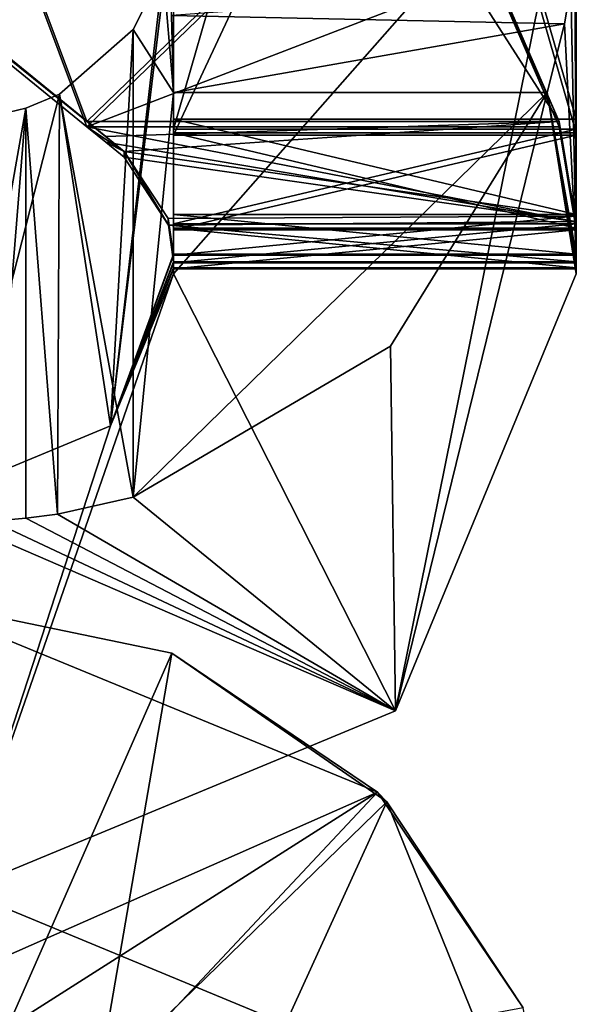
# Model space of a CAD drawing. Header units: millimetres. Extents: x -278 to 278, y -26 to 186.
# Tile 10 of 90: x -256.57 to -254.5, y -5.51 to -1.85. Entities that reach past the tile are written whole.
import ezdxf

# ---------------------------------------------------------------- set-up
doc = ezdxf.new("R2010")
doc.units = ezdxf.units.MM
doc.header["$LTSCALE"] = 52.148148
for name, color, linetype in [('107', 7, 'CONTINUOUS'), ('109', 7, 'CONTINUOUS'), ('129', 7, 'CONTINUOUS'), ('227', 7, 'CONTINUOUS'), ('228', 7, 'CONTINUOUS'), ('229', 7, 'CONTINUOUS'), ('230', 7, 'CONTINUOUS'), ('231', 7, 'CONTINUOUS'), ('233', 7, 'CONTINUOUS'), ('234', 7, 'CONTINUOUS'), ('235', 7, 'CONTINUOUS'), ('241', 7, 'CONTINUOUS'), ('242', 7, 'CONTINUOUS'), ('243', 7, 'CONTINUOUS'), ('371', 7, 'CONTINUOUS'), ('372', 7, 'CONTINUOUS'), ('373', 7, 'CONTINUOUS'), ('374', 7, 'CONTINUOUS'), ('376', 7, 'CONTINUOUS'), ('377', 7, 'CONTINUOUS'), ('378', 7, 'CONTINUOUS'), ('379', 7, 'CONTINUOUS'), ('383', 7, 'CONTINUOUS'), ('384', 7, 'CONTINUOUS'), ('385', 7, 'CONTINUOUS'), ('386', 7, 'CONTINUOUS'), ('387', 7, 'CONTINUOUS'), ('388', 7, 'CONTINUOUS'), ('389', 7, 'CONTINUOUS'), ('390', 7, 'CONTINUOUS'), ('393', 7, 'CONTINUOUS'), ('395', 7, 'CONTINUOUS'), ('469', 7, 'CONTINUOUS'), ('470', 7, 'CONTINUOUS'), ('471', 7, 'CONTINUOUS'), ('568', 7, 'CONTINUOUS'), ('577', 7, 'CONTINUOUS'), ('578', 7, 'CONTINUOUS')]:
    doc.layers.add(name, color=color, linetype=linetype)

msp = doc.modelspace()

# ---------------------------------------------------------------- linework, layer by layer
at = {"layer": '107', "linetype": 'Continuous'}
for points in [[(-255.2322, -5.7322, -269), (-257, -5, -269), (-256, -7.5, -269), (-255.2322, -5.7322, -269)], [(-256, -7.5, -269), (-257, -5, -269), (-256.2929, -6.7929, -269), (-256, -7.5, -269)], [(-256.2929, -6.7929, -269), (-257, -5, -269), (-257, -6.5, -269), (-256.2929, -6.7929, -269)]]:
    msp.add_3dface(points, dxfattribs=at)
at = {"layer": '109', "linetype": 'Continuous'}
msp.add_3dface([(-257, -6.5, -335), (-257, -5, -335), (-255.2322, -5.7322, -335), (-257, -6.5, -335)], dxfattribs=at)
at = {"layer": '129', "linetype": 'Continuous'}
for points in [[(-257, -5, -335), (-257, -5, -269), (-255.2322, -5.7322, -269), (-257, -5, -335)], [(-257, -5, -335), (-255.2322, -5.7322, -269), (-255.2322, -5.7322, -335), (-257, -5, -335)]]:
    msp.add_3dface(points, dxfattribs=at)
at = {"layer": '227', "linetype": 'Continuous'}
for points in [[(-254.5, -1.0942, -358.2045), (-255.1737, -4.4205, -358.191), (-256, -2.7942, -358.1976), (-254.5, -1.0942, -358.2045)], [(-256, -1.0942, -358.2045), (-254.5, -1.0942, -358.2045), (-256, -2.7942, -358.1976), (-256, -1.0942, -358.2045)], [(-254.5, -2.7942, -358.1976), (-255.1737, -4.4205, -358.191), (-254.5, -1.0942, -358.2045), (-254.5, -2.7942, -358.1976)], [(-255.1737, -4.4205, -358.191), (-256.8, -5.0942, -358.1882), (-256, -2.7942, -358.1976), (-255.1737, -4.4205, -358.191)], [(-256, -2.7942, -358.1976), (-256.8, -5.0942, -358.1882), (-256.2343, -3.3599, -358.1953), (-256, -2.7942, -358.1976)], [(-256.2343, -3.3599, -358.1953), (-256.8, -5.0942, -358.1882), (-256.8, -3.5942, -358.1943), (-256.2343, -3.3599, -358.1953)]]:
    msp.add_3dface(points, dxfattribs=at)
at = {"layer": '228', "linetype": 'Continuous'}
for points in [[(-254.5, -1.4195, -19.8004), (-254.5052, -1.5733, -19.6387), (-254.5, -2.7215, -340.2977), (-254.5, -1.4195, -19.8004)], [(-254.5052, -1.5733, -19.6387), (-254.5207, -1.7261, -19.4781), (-254.5, -2.7215, -340.2977), (-254.5052, -1.5733, -19.6387)], [(-254.5207, -1.7261, -19.4781), (-254.5437, -1.8651, -19.7076), (-254.5, -2.7215, -340.2977), (-254.5207, -1.7261, -19.4781)], [(-254.5437, -1.8651, -19.7076), (-254.6091, -2.1195, -19.7975), (-254.5, -2.7215, -340.2977), (-254.5437, -1.8651, -19.7076)], [(-255.1923, -3.0642, -19.7937), (-255.1737, -4.4205, -358.191), (-254.6091, -2.1195, -19.7975), (-255.1923, -3.0642, -19.7937)], [(-255.1737, -4.4205, -358.191), (-254.5, -2.7942, -358.1976), (-254.6091, -2.1195, -19.7975), (-255.1737, -4.4205, -358.191)], [(-254.5, -2.7942, -358.1976), (-254.5, -2.7763, -353.7976), (-254.6091, -2.1195, -19.7975), (-254.5, -2.7942, -358.1976)], [(-254.5, -2.7763, -353.7976), (-254.5, -2.7723, -352.7976), (-254.6091, -2.1195, -19.7975), (-254.5, -2.7763, -353.7976)], [(-254.5, -2.7723, -352.7976), (-254.5, -2.754, -348.2977), (-254.6091, -2.1195, -19.7975), (-254.5, -2.7723, -352.7976)], [(-254.5, -2.754, -348.2977), (-254.5, -2.7499, -347.2977), (-254.6091, -2.1195, -19.7975), (-254.5, -2.754, -348.2977)], [(-254.5, -2.7256, -341.2977), (-254.5, -2.7215, -340.2977), (-254.6091, -2.1195, -19.7975), (-254.5, -2.7256, -341.2977)], [(-254.5, -2.7499, -347.2977), (-254.5, -2.7256, -341.2977), (-254.6091, -2.1195, -19.7975), (-254.5, -2.7499, -347.2977)], [(-256.15, -3.6257, -19.7914), (-255.1737, -4.4205, -358.191), (-255.1923, -3.0642, -19.7937), (-256.15, -3.6257, -19.7914)], [(-256.4325, -3.6895, -19.6743), (-255.1737, -4.4205, -358.191), (-256.15, -3.6257, -19.7914), (-256.4325, -3.6895, -19.6743)], [(-256.55, -3.7042, -19.3911), (-255.1737, -4.4205, -358.191), (-256.4325, -3.6895, -19.6743), (-256.55, -3.7042, -19.3911)], [(-256.8, -3.7179, -19.391), (-255.1737, -4.4205, -358.191), (-256.6748, -3.7145, -19.3911), (-256.8, -3.7179, -19.391)], [(-256.8, -3.7179, -19.391), (-256.8, -5.0942, -358.1882), (-255.1737, -4.4205, -358.191), (-256.8, -3.7179, -19.391)], [(-256.6748, -3.7145, -19.3911), (-255.1737, -4.4205, -358.191), (-256.55, -3.7042, -19.3911), (-256.6748, -3.7145, -19.3911)]]:
    msp.add_3dface(points, dxfattribs=at)
at = {"layer": '229', "linetype": 'Continuous'}
for points in [[(-256.675, -2.2081, -19.3972), (-256.6748, -3.7145, -19.3911), (-256.55, -2.178, -19.3973), (-256.675, -2.2081, -19.3972)], [(-256.6748, -3.7145, -19.3911), (-256.55, -3.7042, -19.3911), (-256.55, -2.178, -19.3973), (-256.6748, -3.7145, -19.3911)]]:
    msp.add_3dface(points, dxfattribs=at)
at = {"layer": '230', "linetype": 'Continuous'}
for points in [[(-256, -2.7215, -340.2977), (-256.2343, -3.3599, -358.1953), (-256, -1.4195, -19.8004), (-256, -2.7215, -340.2977)], [(-256, -1.4195, -19.8004), (-256.2343, -3.3599, -358.1953), (-256.0384, -1.6644, -19.7994), (-256, -1.4195, -19.8004)], [(-256.0384, -1.6644, -19.7994), (-256.2343, -3.3599, -358.1953), (-256.1499, -1.8858, -19.7985), (-256.0384, -1.6644, -19.7994)], [(-256.1499, -1.8858, -19.7985), (-256.2343, -3.3599, -358.1953), (-256.425, -2.1257, -19.688), (-256.1499, -1.8858, -19.7985)], [(-256.2343, -3.3599, -358.1953), (-256.8, -3.5942, -358.1943), (-256.425, -2.1257, -19.688), (-256.2343, -3.3599, -358.1953)], [(-256.8, -3.5942, -358.1943), (-256.55, -2.178, -19.3973), (-256.425, -2.1257, -19.688), (-256.8, -3.5942, -358.1943)], [(-256.8, -3.5942, -358.1943), (-256.675, -2.2081, -19.3972), (-256.55, -2.178, -19.3973), (-256.8, -3.5942, -358.1943)], [(-256, -2.7256, -341.2977), (-256.2343, -3.3599, -358.1953), (-256, -2.7215, -340.2977), (-256, -2.7256, -341.2977)], [(-256, -2.7499, -347.2977), (-256.2343, -3.3599, -358.1953), (-256, -2.7256, -341.2977), (-256, -2.7499, -347.2977)], [(-256, -2.754, -348.2977), (-256.2343, -3.3599, -358.1953), (-256, -2.7499, -347.2977), (-256, -2.754, -348.2977)], [(-256, -2.7723, -352.7976), (-256.2343, -3.3599, -358.1953), (-256, -2.754, -348.2977), (-256, -2.7723, -352.7976)], [(-256, -2.7763, -353.7976), (-256.2343, -3.3599, -358.1953), (-256, -2.7723, -352.7976), (-256, -2.7763, -353.7976)], [(-256, -2.7942, -358.1976), (-256.2343, -3.3599, -358.1953), (-256, -2.7763, -353.7976), (-256, -2.7942, -358.1976)]]:
    msp.add_3dface(points, dxfattribs=at)
at = {"layer": '231', "linetype": 'Continuous'}
for points in [[(-256, 1.4196, -354.8147), (-256, 0.0074, -357.809), (-256, -2.2784, -354.2997), (-256, 1.4196, -354.8147)], [(-256, 1.2745, -354.4606), (-256, 1.4196, -354.8147), (-256, -2.2784, -354.2997), (-256, 1.2745, -354.4606)], [(-256, 0.9216, -354.3127), (-256, 1.2745, -354.4606), (-256, -2.2784, -354.2997), (-256, 0.9216, -354.3127)], [(-256, 0.0074, -357.809), (-256, -0.2926, -357.8077), (-256, -2.6313, -354.1518), (-256, 0.0074, -357.809)], [(-256, -2.2784, -354.2997), (-256, 0.0074, -357.809), (-256, -2.6313, -354.1518), (-256, -2.2784, -354.2997)], [(-256, -0.2926, -357.8077), (-256, -0.7402, -357.9115), (-256, -2.6313, -354.1518), (-256, -0.2926, -357.8077)], [(-256, -0.7402, -357.9115), (-256, -1.0942, -358.2045), (-256, -2.6313, -354.1518), (-256, -0.7402, -357.9115)], [(-256, -1.0942, -358.2045), (-256, -2.7942, -358.1976), (-256, -2.7763, -353.7976), (-256, -1.0942, -358.2045)], [(-256, -1.0942, -358.2045), (-256, -2.7763, -353.7976), (-256, -2.6313, -354.1518), (-256, -1.0942, -358.2045)]]:
    msp.add_3dface(points, dxfattribs=at)
at = {"layer": '233', "linetype": 'Continuous'}
for points in [[(-254.5, -2.7942, -358.1976), (-254.5, -0.2926, -357.8077), (-254.5, 1.4196, -354.8147), (-254.5, -2.7942, -358.1976)], [(-254.5, 1.2745, -354.4606), (-254.5, -2.7942, -358.1976), (-254.5, 1.4196, -354.8147), (-254.5, 1.2745, -354.4606)], [(-254.5, 0.9216, -354.3127), (-254.5, -2.7942, -358.1976), (-254.5, 1.2745, -354.4606), (-254.5, 0.9216, -354.3127)], [(-254.5, -2.2784, -354.2997), (-254.5, -2.7942, -358.1976), (-254.5, 0.9216, -354.3127), (-254.5, -2.2784, -354.2997)], [(-254.5, -2.7942, -358.1976), (-254.5, -0.7402, -357.9115), (-254.5, -0.2926, -357.8077), (-254.5, -2.7942, -358.1976)], [(-254.5, -2.7942, -358.1976), (-254.5, -1.0942, -358.2045), (-254.5, -0.7402, -357.9115), (-254.5, -2.7942, -358.1976)], [(-254.5, -2.6313, -354.1518), (-254.5, -2.7942, -358.1976), (-254.5, -2.2784, -354.2997), (-254.5, -2.6313, -354.1518)], [(-254.5, -2.7763, -353.7976), (-254.5, -2.7942, -358.1976), (-254.5, -2.6313, -354.1518), (-254.5, -2.7763, -353.7976)]]:
    msp.add_3dface(points, dxfattribs=at)
at = {"layer": '234', "linetype": 'Continuous'}
for points in [[(-256, -2.2784, -354.2997), (-256, -2.6313, -354.1518), (-254.5, -2.2784, -354.2997), (-256, -2.2784, -354.2997)], [(-256, -2.6313, -354.1518), (-254.5, -2.6313, -354.1518), (-254.5, -2.2784, -354.2997), (-256, -2.6313, -354.1518)], [(-256, -2.7763, -353.7976), (-254.5, -2.7763, -353.7976), (-254.5, -2.6313, -354.1518), (-256, -2.7763, -353.7976)], [(-256, -2.6313, -354.1518), (-256, -2.7763, -353.7976), (-254.5, -2.6313, -354.1518), (-256, -2.6313, -354.1518)]]:
    msp.add_3dface(points, dxfattribs=at)
at = {"layer": '235', "linetype": 'Continuous'}
for points in [[(-256, 0.9216, -354.3127), (-256, -2.2784, -354.2997), (-254.5, 0.9216, -354.3127), (-256, 0.9216, -354.3127)], [(-256, -2.2784, -354.2997), (-254.5, -2.2784, -354.2997), (-254.5, 0.9216, -354.3127), (-256, -2.2784, -354.2997)]]:
    msp.add_3dface(points, dxfattribs=at)
at = {"layer": '241', "linetype": 'Continuous'}
for points in [[(-254.5, -2.7723, -352.7976), (-254.5, -2.7763, -353.7976), (-256, -2.7763, -353.7976), (-254.5, -2.7723, -352.7976)], [(-254.5, -2.7723, -352.7976), (-256, -2.7763, -353.7976), (-256, -2.7723, -352.7976), (-254.5, -2.7723, -352.7976)]]:
    msp.add_3dface(points, dxfattribs=at)
at = {"layer": '242', "linetype": 'Continuous'}
for points in [[(-254.5, -2.2703, -352.2997), (-254.5, -2.6244, -352.4447), (-256, -2.2703, -352.2997), (-254.5, -2.2703, -352.2997)], [(-256, -2.2703, -352.2997), (-254.5, -2.6244, -352.4447), (-256, -2.6244, -352.4447), (-256, -2.2703, -352.2997)], [(-254.5, -2.7723, -352.7976), (-256, -2.7723, -352.7976), (-256, -2.6244, -352.4447), (-254.5, -2.7723, -352.7976)], [(-254.5, -2.6244, -352.4447), (-254.5, -2.7723, -352.7976), (-256, -2.6244, -352.4447), (-254.5, -2.6244, -352.4447)]]:
    msp.add_3dface(points, dxfattribs=at)
at = {"layer": '243', "linetype": 'Continuous'}
for points in [[(-256, 2.9439, -348.8208), (-256, -2.2703, -352.2997), (-256, -2.256, -348.7997), (-256, 2.9439, -348.8208)], [(-256, -2.2703, -352.2997), (-256, 2.9439, -348.8208), (-256, 2.9297, -352.3208), (-256, -2.2703, -352.2997)], [(-256, -2.2703, -352.2997), (-256, -2.6244, -352.4447), (-256, -2.256, -348.7997), (-256, -2.2703, -352.2997)], [(-256, -2.256, -348.7997), (-256, -2.6244, -352.4447), (-256, -2.609, -348.6518), (-256, -2.256, -348.7997)], [(-256, -2.7723, -352.7976), (-256, -2.754, -348.2977), (-256, -2.609, -348.6518), (-256, -2.7723, -352.7976)], [(-256, -2.6244, -352.4447), (-256, -2.7723, -352.7976), (-256, -2.609, -348.6518), (-256, -2.6244, -352.4447)]]:
    msp.add_3dface(points, dxfattribs=at)
at = {"layer": '371', "linetype": 'Continuous'}
for points in [[(-254.5, -2.2703, -352.2997), (-256, -2.2703, -352.2997), (-256, 2.9297, -352.3208), (-254.5, -2.2703, -352.2997)], [(-254.5, -2.2703, -352.2997), (-256, 2.9297, -352.3208), (-254.5, 2.9297, -352.3208), (-254.5, -2.2703, -352.2997)]]:
    msp.add_3dface(points, dxfattribs=at)
at = {"layer": '372', "linetype": 'Continuous'}
for points in [[(-254.5, -2.256, -348.7997), (-254.5, 2.9297, -352.3208), (-254.5, 2.9439, -348.8208), (-254.5, -2.256, -348.7997)], [(-254.5, -2.2703, -352.2997), (-254.5, 2.9297, -352.3208), (-254.5, -2.256, -348.7997), (-254.5, -2.2703, -352.2997)], [(-254.5, -2.609, -348.6518), (-254.5, -2.2703, -352.2997), (-254.5, -2.256, -348.7997), (-254.5, -2.609, -348.6518)], [(-254.5, -2.6244, -352.4447), (-254.5, -2.2703, -352.2997), (-254.5, -2.609, -348.6518), (-254.5, -2.6244, -352.4447)], [(-254.5, -2.754, -348.2977), (-254.5, -2.6244, -352.4447), (-254.5, -2.609, -348.6518), (-254.5, -2.754, -348.2977)], [(-254.5, -2.754, -348.2977), (-254.5, -2.7723, -352.7976), (-254.5, -2.6244, -352.4447), (-254.5, -2.754, -348.2977)]]:
    msp.add_3dface(points, dxfattribs=at)
at = {"layer": '373', "linetype": 'Continuous'}
for points in [[(-256, -2.256, -348.7997), (-256, -2.609, -348.6518), (-254.5, -2.256, -348.7997), (-256, -2.256, -348.7997)], [(-256, -2.609, -348.6518), (-254.5, -2.609, -348.6518), (-254.5, -2.256, -348.7997), (-256, -2.609, -348.6518)], [(-256, -2.754, -348.2977), (-254.5, -2.754, -348.2977), (-254.5, -2.609, -348.6518), (-256, -2.754, -348.2977)], [(-256, -2.609, -348.6518), (-256, -2.754, -348.2977), (-254.5, -2.609, -348.6518), (-256, -2.609, -348.6518)]]:
    msp.add_3dface(points, dxfattribs=at)
at = {"layer": '374', "linetype": 'Continuous'}
for points in [[(-256, 2.9439, -348.8208), (-256, -2.256, -348.7997), (-254.5, 2.9439, -348.8208), (-256, 2.9439, -348.8208)], [(-256, -2.256, -348.7997), (-254.5, -2.256, -348.7997), (-254.5, 2.9439, -348.8208), (-256, -2.256, -348.7997)]]:
    msp.add_3dface(points, dxfattribs=at)
at = {"layer": '376', "linetype": 'Continuous'}
for points in [[(-254.5, -2.7499, -347.2977), (-254.5, -2.754, -348.2977), (-256, -2.754, -348.2977), (-254.5, -2.7499, -347.2977)], [(-254.5, -2.7499, -347.2977), (-256, -2.754, -348.2977), (-256, -2.7499, -347.2977), (-254.5, -2.7499, -347.2977)]]:
    msp.add_3dface(points, dxfattribs=at)
at = {"layer": '377', "linetype": 'Continuous'}
for points in [[(-256.2525, -2.3047, -346.8027), (-256.3221, -2.2479, -346.7997), (-254.5055, -2.6003, -346.943), (-256.2525, -2.3047, -346.8027)], [(-254.5055, -2.6003, -346.943), (-256.3221, -2.2479, -346.7997), (-254.5635, -2.2479, -346.7997), (-254.5055, -2.6003, -346.943)], [(-256.1842, -2.3603, -346.812), (-256.2525, -2.3047, -346.8027), (-254.5055, -2.6003, -346.943), (-256.1842, -2.3603, -346.812)], [(-256.0186, -2.6137, -346.9567), (-256.1842, -2.3603, -346.812), (-254.5055, -2.6003, -346.943), (-256.0186, -2.6137, -346.9567)], [(-254.5, -2.7499, -347.2977), (-256.0186, -2.6137, -346.9567), (-254.5055, -2.6003, -346.943), (-254.5, -2.7499, -347.2977)], [(-254.5, -2.7499, -347.2977), (-256, -2.7499, -347.2977), (-256.0186, -2.6137, -346.9567), (-254.5, -2.7499, -347.2977)]]:
    msp.add_3dface(points, dxfattribs=at)
at = {"layer": '378', "linetype": 'Continuous'}
for points in [[(-256.1842, -2.3399, -341.7865), (-256.2525, -2.2843, -341.7963), (-258.7, -0.2926, -342.3076), (-256.1842, -2.3399, -341.7865)], [(-258.7, -0.2926, -342.3076), (-256.2525, -2.2843, -341.7963), (-258.5864, -0.3837, -341.9537), (-258.7, -0.2926, -342.3076)], [(-258.7, -0.3089, -346.3076), (-256.1842, -2.3399, -341.7865), (-258.7, -0.2926, -342.3076), (-258.7, -0.3089, -346.3076)], [(-258.5864, -0.4028, -346.6607), (-256.1842, -2.3399, -341.7865), (-258.7, -0.3089, -346.3076), (-258.5864, -0.4028, -346.6607)], [(-256.2525, -2.2843, -341.7963), (-256.3221, -2.2276, -341.7998), (-258.5864, -0.3837, -341.9537), (-256.2525, -2.2843, -341.7963)], [(-258.5864, -0.3837, -341.9537), (-256.3221, -2.2276, -341.7998), (-258.3123, -0.6064, -341.8063), (-258.5864, -0.3837, -341.9537)], [(-258.3123, -0.6267, -346.8063), (-256.1842, -2.3399, -341.7865), (-258.5864, -0.4028, -346.6607), (-258.3123, -0.6267, -346.8063)], [(-256.3221, -2.2479, -346.7997), (-256.1842, -2.3399, -341.7865), (-258.3123, -0.6267, -346.8063), (-256.3221, -2.2479, -346.7997)], [(-256.3221, -2.2479, -346.7997), (-256.2525, -2.3047, -346.8027), (-256.1842, -2.3399, -341.7865), (-256.3221, -2.2479, -346.7997)], [(-256.2525, -2.3047, -346.8027), (-256.1842, -2.3603, -346.812), (-256.1842, -2.3399, -341.7865), (-256.2525, -2.3047, -346.8027)]]:
    msp.add_3dface(points, dxfattribs=at)
at = {"layer": '379', "linetype": 'Continuous'}
for points in [[(-258.3123, -0.6064, -341.8063), (-256.3221, -2.2276, -341.7998), (-257.365, 0.5566, -341.8111), (-258.3123, -0.6064, -341.8063)], [(-257.365, 0.5566, -341.8111), (-256.3221, -2.2276, -341.7998), (-255.2369, -1.177, -341.804), (-257.365, 0.5566, -341.8111)], [(-255.2369, -1.177, -341.804), (-256.3221, -2.2276, -341.7998), (-254.5635, -2.2276, -341.7998), (-255.2369, -1.177, -341.804)], [(-254.8161, -1.6484, -341.8021), (-255.2369, -1.177, -341.804), (-254.5635, -2.2276, -341.7998), (-254.8161, -1.6484, -341.8021)]]:
    msp.add_3dface(points, dxfattribs=at)
at = {"layer": '383', "linetype": 'Continuous'}
for points in [[(-256.3221, -2.2479, -346.7997), (-258.3123, -0.6267, -346.8063), (-257.365, 0.5363, -346.811), (-256.3221, -2.2479, -346.7997)], [(-256.3221, -2.2479, -346.7997), (-257.365, 0.5363, -346.811), (-255.2369, -1.1973, -346.804), (-256.3221, -2.2479, -346.7997)], [(-256.3221, -2.2479, -346.7997), (-255.2369, -1.1973, -346.804), (-254.8161, -1.6687, -346.8021), (-256.3221, -2.2479, -346.7997)], [(-254.5635, -2.2479, -346.7997), (-256.3221, -2.2479, -346.7997), (-254.8161, -1.6687, -346.8021), (-254.5635, -2.2479, -346.7997)]]:
    msp.add_3dface(points, dxfattribs=at)
at = {"layer": '384', "linetype": 'Continuous'}
for points in [[(-254.8161, -1.6484, -341.8021), (-254.5635, -2.2276, -341.7998), (-254.8161, -1.6687, -346.8021), (-254.8161, -1.6484, -341.8021)], [(-254.5635, -2.2276, -341.7998), (-254.5635, -2.2479, -346.7997), (-254.8161, -1.6687, -346.8021), (-254.5635, -2.2276, -341.7998)], [(-254.5635, -2.2479, -346.7997), (-254.5635, -2.2276, -341.7998), (-254.5054, -2.5799, -341.6526), (-254.5635, -2.2479, -346.7997)], [(-254.5055, -2.6003, -346.943), (-254.5635, -2.2479, -346.7997), (-254.5054, -2.5799, -341.6526), (-254.5055, -2.6003, -346.943)], [(-254.5, -2.7256, -341.2977), (-254.5055, -2.6003, -346.943), (-254.5054, -2.5799, -341.6526), (-254.5, -2.7256, -341.2977)], [(-254.5, -2.7256, -341.2977), (-254.5, -2.7499, -347.2977), (-254.5055, -2.6003, -346.943), (-254.5, -2.7256, -341.2977)]]:
    msp.add_3dface(points, dxfattribs=at)
at = {"layer": '385', "linetype": 'Continuous'}
for points in [[(-256.3221, -2.2276, -341.7998), (-256.2525, -2.2843, -341.7963), (-254.5635, -2.2276, -341.7998), (-256.3221, -2.2276, -341.7998)], [(-256.2525, -2.2843, -341.7963), (-256.1842, -2.3399, -341.7865), (-254.5635, -2.2276, -341.7998), (-256.2525, -2.2843, -341.7963)], [(-254.5635, -2.2276, -341.7998), (-256.1842, -2.3399, -341.7865), (-254.5054, -2.5799, -341.6526), (-254.5635, -2.2276, -341.7998)], [(-254.5054, -2.5799, -341.6526), (-256.1842, -2.3399, -341.7865), (-256.0196, -2.5888, -341.6434), (-254.5054, -2.5799, -341.6526)], [(-256, -2.7256, -341.2977), (-254.5054, -2.5799, -341.6526), (-256.0196, -2.5888, -341.6434), (-256, -2.7256, -341.2977)], [(-256, -2.7256, -341.2977), (-254.5, -2.7256, -341.2977), (-254.5054, -2.5799, -341.6526), (-256, -2.7256, -341.2977)]]:
    msp.add_3dface(points, dxfattribs=at)
at = {"layer": '386', "linetype": 'Continuous'}
for points in [[(-256.1842, -2.3603, -346.812), (-256.0186, -2.6137, -346.9567), (-256.1842, -2.3399, -341.7865), (-256.1842, -2.3603, -346.812)], [(-256.1842, -2.3399, -341.7865), (-256.0186, -2.6137, -346.9567), (-256.0196, -2.5888, -341.6434), (-256.1842, -2.3399, -341.7865)], [(-256, -2.7499, -347.2977), (-256, -2.7256, -341.2977), (-256.0196, -2.5888, -341.6434), (-256, -2.7499, -347.2977)], [(-256.0186, -2.6137, -346.9567), (-256, -2.7499, -347.2977), (-256.0196, -2.5888, -341.6434), (-256.0186, -2.6137, -346.9567)]]:
    msp.add_3dface(points, dxfattribs=at)
at = {"layer": '387', "linetype": 'Continuous'}
for points in [[(-254.5, -2.7215, -340.2977), (-254.5, -2.7256, -341.2977), (-256, -2.7256, -341.2977), (-254.5, -2.7215, -340.2977)], [(-254.5, -2.7215, -340.2977), (-256, -2.7256, -341.2977), (-256, -2.7215, -340.2977), (-254.5, -2.7215, -340.2977)]]:
    msp.add_3dface(points, dxfattribs=at)
at = {"layer": '388', "linetype": 'Continuous'}
for points in [[(-254.5, -2.2195, -339.7998), (-254.5, -2.5736, -339.9448), (-256, -2.2195, -339.7998), (-254.5, -2.2195, -339.7998)], [(-256, -2.2195, -339.7998), (-254.5, -2.5736, -339.9448), (-256, -2.5736, -339.9448), (-256, -2.2195, -339.7998)], [(-254.5, -2.7215, -340.2977), (-256, -2.7215, -340.2977), (-256, -2.5736, -339.9448), (-254.5, -2.7215, -340.2977)], [(-254.5, -2.5736, -339.9448), (-254.5, -2.7215, -340.2977), (-256, -2.5736, -339.9448), (-254.5, -2.5736, -339.9448)]]:
    msp.add_3dface(points, dxfattribs=at)
at = {"layer": '389', "linetype": 'Continuous'}
for points in [[(-256, -2.2195, -339.7998), (-256, -1.4195, -19.8004), (-256, 2.9805, -339.8209), (-256, -2.2195, -339.7998)], [(-256, -2.7215, -340.2977), (-256, -1.4195, -19.8004), (-256, -2.5736, -339.9448), (-256, -2.7215, -340.2977)], [(-256, -1.4195, -19.8004), (-256, -2.2195, -339.7998), (-256, -2.5736, -339.9448), (-256, -1.4195, -19.8004)]]:
    msp.add_3dface(points, dxfattribs=at)
at = {"layer": '390', "linetype": 'Continuous'}
msp.add_3dface([(-256.0073, -1.8331, -19.6784), (-256, -1.4195, -19.8004), (-256, -2.1195, -19.7975), (-256.0073, -1.8331, -19.6784)], dxfattribs=at)
at = {"layer": '393', "linetype": 'Continuous'}
for points in [[(-254.5, -1.4195, -19.8004), (-254.5, -2.7215, -340.2977), (-254.5, 3, -19.8183), (-254.5, -1.4195, -19.8004)], [(-254.5, 3, -120.2807), (-254.5, -2.7215, -340.2977), (-254.5, -2.5736, -339.9448), (-254.5, 3, -120.2807)], [(-254.5, -2.7215, -340.2977), (-254.5, 3, -120.2807), (-254.5, 2.8465, -120.2801), (-254.5, -2.7215, -340.2977)], [(-254.5, 3, -19.8183), (-254.5, -2.7215, -340.2977), (-254.5, 1.958, -99.1994), (-254.5, 3, -19.8183)], [(-254.5, 3, -120.2807), (-254.5, -2.5736, -339.9448), (-254.5, -2.2195, -339.7998), (-254.5, 3, -120.2807)], [(-254.5, 3, -120.2807), (-254.5, -2.2195, -339.7998), (-254.5, 2.9805, -339.8209), (-254.5, 3, -120.2807)], [(-254.5, 2.409, -120.2559), (-254.5, -2.7215, -340.2977), (-254.5, 2.8465, -120.2801), (-254.5, 2.409, -120.2559)], [(-254.5, 2.0778, -120.1461), (-254.5, -2.7215, -340.2977), (-254.5, 2.409, -120.2559), (-254.5, 2.0778, -120.1461)], [(-254.5, 1.7983, -119.5763), (-254.5, -2.7215, -340.2977), (-254.5, 2.0778, -120.1461), (-254.5, 1.7983, -119.5763)], [(-254.5, 1.958, -99.1994), (-254.5, -2.7215, -340.2977), (-254.5, 1.9522, -100.6224), (-254.5, 1.958, -99.1994)], [(-254.5, 1.9522, -100.6224), (-254.5, -2.7215, -340.2977), (-254.5, 1.9502, -101.1224), (-254.5, 1.9522, -100.6224)], [(-254.5, 1.9502, -101.1224), (-254.5, -2.7215, -340.2977), (-254.5, 1.8505, -106.7266), (-254.5, 1.9502, -101.1224)], [(-254.5, 1.8505, -106.7266), (-254.5, -2.7215, -340.2977), (-254.5, 1.9143, -109.9589), (-254.5, 1.8505, -106.7266)], [(-254.5, 1.9143, -109.9589), (-254.5, -2.7215, -340.2977), (-254.5, 1.9141, -109.9974), (-254.5, 1.9143, -109.9589)], [(-254.5, 1.9141, -109.9974), (-254.5, -2.7215, -340.2977), (-254.5, 1.9067, -111.8135), (-254.5, 1.9141, -109.9974)], [(-254.5, 1.9067, -111.8135), (-254.5, -2.7215, -340.2977), (-254.5, 1.9066, -111.8519), (-254.5, 1.9067, -111.8135)], [(-254.5, 1.9066, -111.8519), (-254.5, -2.7215, -340.2977), (-254.5, 1.8064, -117.5763), (-254.5, 1.9066, -111.8519)], [(-254.5, 1.8064, -117.5763), (-254.5, -2.7215, -340.2977), (-254.5, 1.7983, -119.5763), (-254.5, 1.8064, -117.5763)]]:
    msp.add_3dface(points, dxfattribs=at)
at = {"layer": '395', "linetype": 'Continuous'}
for points in [[(-254.5, -2.2195, -339.7998), (-256, -2.2195, -339.7998), (-256, 2.9805, -339.8209), (-254.5, -2.2195, -339.7998)], [(-254.5, -2.2195, -339.7998), (-256, 2.9805, -339.8209), (-254.5, 2.9805, -339.8209), (-254.5, -2.2195, -339.7998)]]:
    msp.add_3dface(points, dxfattribs=at)
at = {"layer": '469', "linetype": 'Continuous'}
for points in [[(-254.5437, -1.8651, -19.7076), (-254.5207, -1.7261, -19.4781), (-256.0073, -1.8331, -19.6784), (-254.5437, -1.8651, -19.7076)], [(-254.5437, -1.8651, -19.7076), (-256.0073, -1.8331, -19.6784), (-256, -2.1195, -19.7975), (-254.5437, -1.8651, -19.7076)], [(-254.6091, -2.1195, -19.7975), (-254.5437, -1.8651, -19.7076), (-256, -2.1195, -19.7975), (-254.6091, -2.1195, -19.7975)]]:
    msp.add_3dface(points, dxfattribs=at)
at = {"layer": '470', "linetype": 'Continuous'}
for points in [[(-256, -1.4195, -19.8004), (-256.0384, -1.6644, -19.7994), (-256, -2.1195, -19.7975), (-256, -1.4195, -19.8004)], [(-256.0384, -1.6644, -19.7994), (-256.1499, -1.8858, -19.7985), (-256, -2.1195, -19.7975), (-256.0384, -1.6644, -19.7994)], [(-256.1499, -1.8858, -19.7985), (-256.15, -3.6257, -19.7914), (-256, -2.1195, -19.7975), (-256.1499, -1.8858, -19.7985)], [(-256.15, -3.6257, -19.7914), (-255.1923, -3.0642, -19.7937), (-254.6091, -2.1195, -19.7975), (-256.15, -3.6257, -19.7914)], [(-256.15, -3.6257, -19.7914), (-254.6091, -2.1195, -19.7975), (-256, -2.1195, -19.7975), (-256.15, -3.6257, -19.7914)]]:
    msp.add_3dface(points, dxfattribs=at)
at = {"layer": '471', "linetype": 'Continuous'}
for points in [[(-256.15, -3.6257, -19.7914), (-256.1499, -1.8858, -19.7985), (-256.425, -2.1257, -19.688), (-256.15, -3.6257, -19.7914)], [(-256.55, -2.178, -19.3973), (-256.4325, -3.6895, -19.6743), (-256.425, -2.1257, -19.688), (-256.55, -2.178, -19.3973)], [(-256.4325, -3.6895, -19.6743), (-256.15, -3.6257, -19.7914), (-256.425, -2.1257, -19.688), (-256.4325, -3.6895, -19.6743)], [(-256.55, -3.7042, -19.3911), (-256.4325, -3.6895, -19.6743), (-256.55, -2.178, -19.3973), (-256.55, -3.7042, -19.3911)]]:
    msp.add_3dface(points, dxfattribs=at)
at = {"layer": '568', "linetype": 'Continuous'}
for points in [[(-257, -5.5, -88.84), (-257, -4, -88.84), (-255.2406, -4.7239, -88.7943), (-257, -5.5, -88.84)], [(-256.5955, -5.5855, -88.8197), (-257, -5.5, -88.84), (-255.2406, -4.7239, -88.7943), (-256.5955, -5.5855, -88.8197)], [(-256.2686, -5.8181, -88.7922), (-256.5955, -5.5855, -88.8197), (-255.2406, -4.7239, -88.7943), (-256.2686, -5.8181, -88.7922)], [(-254.6978, -5.5254, -88.7898), (-256.2686, -5.8181, -88.7922), (-255.2406, -4.7239, -88.7943), (-254.6978, -5.5254, -88.7898)]]:
    msp.add_3dface(points, dxfattribs=at)
at = {"layer": '577', "linetype": 'Continuous'}
for points in [[(-257, -4, -19.16), (-256.6092, -5.5795, -19.1792), (-256.0057, -4.2062, -19.1798), (-257, -4, -19.16)], [(-256.6092, -5.5795, -19.1792), (-256.2812, -5.8048, -19.2069), (-256.0057, -4.2062, -19.1798), (-256.6092, -5.5795, -19.1792)], [(-256.0057, -4.2062, -19.1798), (-256.2812, -5.8048, -19.2069), (-255.2056, -4.7593, -19.2068), (-256.0057, -4.2062, -19.1798)], [(-256.2812, -5.8048, -19.2069), (-256, -6.5, -19.1499), (-255.2056, -4.7593, -19.2068), (-256.2812, -5.8048, -19.2069)], [(-256, -6.5, -19.1499), (-254.5, -6.5, -19.1499), (-255.2056, -4.7593, -19.2068), (-256, -6.5, -19.1499)]]:
    msp.add_3dface(points, dxfattribs=at)
at = {"layer": '578', "linetype": 'Continuous'}
for points in [[(-257, -4, -88.84), (-257, -4, -19.16), (-256.0057, -4.2062, -19.1798), (-257, -4, -88.84)], [(-255.2406, -4.7239, -88.7943), (-257, -4, -88.84), (-256.0057, -4.2062, -19.1798), (-255.2406, -4.7239, -88.7943)], [(-255.2406, -4.7239, -88.7943), (-256.0057, -4.2062, -19.1798), (-255.2056, -4.7593, -19.2068), (-255.2406, -4.7239, -88.7943)], [(-254.6978, -5.5254, -88.7898), (-255.2406, -4.7239, -88.7943), (-255.2056, -4.7593, -19.2068), (-254.6978, -5.5254, -88.7898)], [(-254.5, -6.5, -19.1499), (-254.6978, -5.5254, -88.7898), (-255.2056, -4.7593, -19.2068), (-254.5, -6.5, -19.1499)]]:
    msp.add_3dface(points, dxfattribs=at)

doc.saveas('drawing.dxf')
